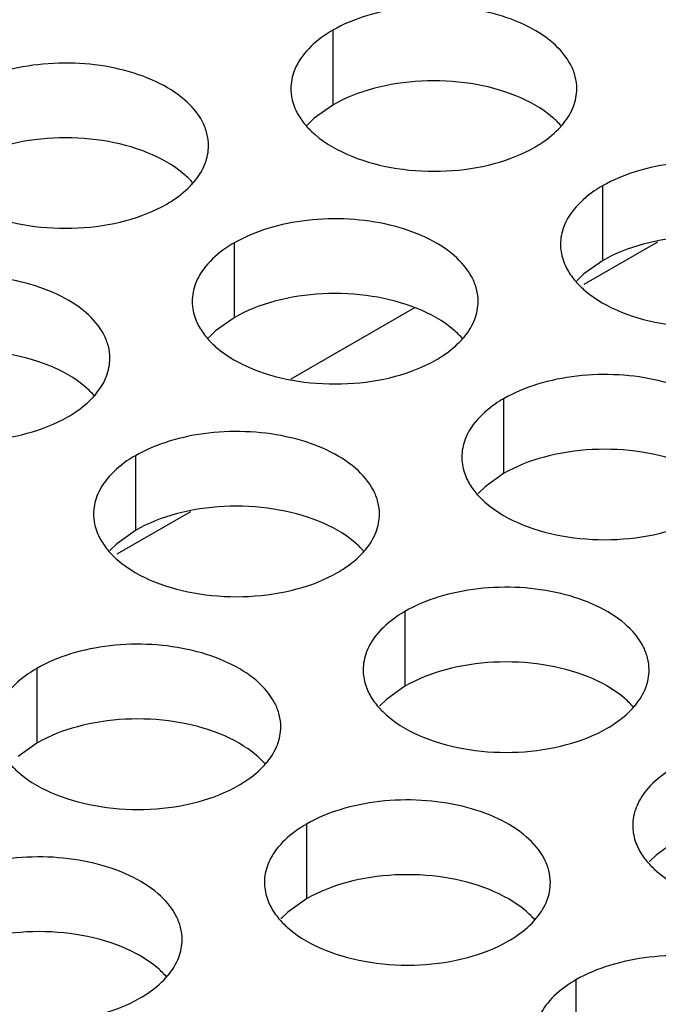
# Model space of a CAD drawing. Header units: inches. Extents: x 0 to 34, y 0 to 22.
# Tile 51 of 164: x 16.347 to 16.459, y 19.395 to 19.567. Entities that reach past the tile are written whole.
import ezdxf

# ---------------------------------------------------------------- set-up
doc = ezdxf.new("R2010")
doc.units = ezdxf.units.IN
doc.header["$LTSCALE"] = 1.87
doc.header["$MEASUREMENT"] = 0
doc.layers.get('0').update_dxf_attribs({"linetype": 'CONTINUOUS'})
doc.layers.add('02___PRT_ALL_AXES', color=7, linetype='CONTINUOUS')

msp = doc.modelspace()

# ---------------------------------------------------------------- linework, layer by layer
at = {"color": 7, "linetype": 'CONTINUOUS'}
for p, q in [((16.45861, 19.52817), (16.44572, 19.52073)), ((16.37696, 19.48103), (16.36407, 19.47359))]:
    msp.add_line(p, q, dxfattribs=at)
at = {"color": 3, "linetype": 'CONTINUOUS'}
msp.add_line((16.4161, 19.51669), (16.39448, 19.50421), dxfattribs=at)
at = {"layer": '02___PRT_ALL_AXES', "color": 7, "linetype": 'CONTINUOUS'}
for p, q in [((16.40183, 19.56519), (16.40183, 19.55212)), ((16.40183, 19.55212), (16.39857, 19.54981)), ((16.39857, 19.54981), (16.39736, 19.54862)), ((16.44897, 19.53797), (16.44897, 19.52491)), ((16.38457, 19.52801), (16.38457, 19.51494)), ((16.44897, 19.52491), (16.44571, 19.52259)), ((16.44571, 19.52259), (16.4445, 19.5214)), ((16.38457, 19.51494), (16.38132, 19.51263)), ((16.38132, 19.51263), (16.38011, 19.51144)), ((16.43171, 19.50079), (16.43171, 19.48772)), ((16.36732, 19.49083), (16.36732, 19.47776)), ((16.43171, 19.48772), (16.42846, 19.48541)), ((16.42846, 19.48541), (16.42725, 19.48422)), ((16.36732, 19.47776), (16.36407, 19.47545)), ((16.36407, 19.47545), (16.36285, 19.47425)), ((16.41446, 19.46361), (16.41446, 19.45054)), ((16.35006, 19.45364), (16.35006, 19.44058)), ((16.41446, 19.45054), (16.41121, 19.44823)), ((16.41121, 19.44823), (16.40999, 19.44704)), ((16.35006, 19.44058), (16.34681, 19.43826)), ((16.39721, 19.42643), (16.39721, 19.41336)), ((16.4616, 19.42332), (16.45835, 19.42101)), ((16.45835, 19.42101), (16.45713, 19.41982)), ((16.39721, 19.41336), (16.39395, 19.41105)), ((16.39395, 19.41105), (16.39274, 19.40986)), ((16.44435, 19.39921), (16.44435, 19.38614))]:
    msp.add_line(p, q, dxfattribs=at)
at = {"layer": '02___PRT_ALL_AXES', "color": 3, "linetype": 'CONTINUOUS'}
for centre in [(16.43157, 19.55746), (16.36717, 19.54749), (16.41431, 19.52028), (16.34992, 19.51031), (16.39706, 19.4831), (16.4442, 19.45588), (16.3798, 19.44591), (16.42694, 19.4187), (16.36255, 19.40873)]:
    msp.add_arc(centre, 0.01363, 317.6963, 321.0163, dxfattribs=at)
for points, knots in [([(16.44451, 19.55497), (16.44451, 19.55568), (16.44432, 19.55714), (16.44317, 19.56005), (16.44024, 19.56341), (16.43522, 19.56646), (16.42895, 19.56856), (16.42193, 19.56955), (16.4147, 19.56935), (16.40787, 19.56798), (16.40368, 19.56626), (16.40183, 19.56519)], [0, 0, 0, 0, 0.042883, 0.087524, 0.186914, 0.304219, 0.43794, 0.582356, 0.729558, 0.871282, 1, 1, 1, 1]), ([(16.40183, 19.56519), (16.40133, 19.5649), (16.3995, 19.56375), (16.39784, 19.56231), (16.39685, 19.56108)], [0, 0, 0, 0, 0.268123, 1, 1, 1, 1]), ([(16.39685, 19.56108), (16.39613, 19.56019), (16.39495, 19.55827), (16.39451, 19.55605), (16.39451, 19.55499)], [0, 0, 0, 0, 0.520681, 1, 1, 1, 1]), ([(16.38011, 19.54501), (16.38011, 19.54572), (16.37992, 19.54718), (16.37877, 19.55009), (16.37585, 19.55345), (16.37083, 19.5565), (16.36456, 19.5586), (16.35753, 19.55959), (16.35031, 19.55939), (16.34348, 19.55802), (16.33928, 19.55629), (16.33743, 19.55522)], [0, 0, 0, 0, 0.042883, 0.087524, 0.186914, 0.304219, 0.43794, 0.582356, 0.729558, 0.871282, 1, 1, 1, 1]), ([(16.39451, 19.55499), (16.39451, 19.55467), (16.39458, 19.55339), (16.39495, 19.55212), (16.39536, 19.55124)], [0, 0, 0, 0, 0.245663, 1, 1, 1, 1]), ([(16.44216, 19.54888), (16.44289, 19.54977), (16.44406, 19.55169), (16.4445, 19.55391), (16.44451, 19.55497)], [0, 0, 0, 0, 0.520681, 1, 1, 1, 1]), ([(16.39536, 19.55124), (16.39547, 19.551), (16.39598, 19.55001), (16.39664, 19.54911), (16.39719, 19.54847)], [0, 0, 0, 0, 0.240409, 1, 1, 1, 1]), ([(16.39719, 19.54847), (16.39767, 19.54793), (16.39997, 19.54567), (16.40286, 19.54409), (16.40517, 19.54316)], [0, 0, 0, 0, 0.226307, 1, 1, 1, 1]), ([(16.43718, 19.54477), (16.43762, 19.54502), (16.43923, 19.54603), (16.44071, 19.54725), (16.44165, 19.54828)], [0, 0, 0, 0, 0.265362, 1, 1, 1, 1]), ([(16.37777, 19.53892), (16.37849, 19.53981), (16.37967, 19.54173), (16.38011, 19.54395), (16.38011, 19.54501)], [0, 0, 0, 0, 0.520681, 1, 1, 1, 1]), ([(16.40517, 19.54316), (16.40769, 19.54214), (16.41317, 19.54073), (16.42164, 19.54032), (16.42987, 19.54154), (16.43497, 19.54349), (16.43718, 19.54477)], [0, 0, 0, 0, 0.247189, 0.509885, 0.767301, 1, 1, 1, 1]), ([(16.49165, 19.52775), (16.49165, 19.52846), (16.49146, 19.52992), (16.49031, 19.53283), (16.48738, 19.5362), (16.48236, 19.53924), (16.47609, 19.54134), (16.46907, 19.54233), (16.46184, 19.54213), (16.45501, 19.54077), (16.45082, 19.53904), (16.44897, 19.53797)], [0, 0, 0, 0, 0.042883, 0.087524, 0.186914, 0.304219, 0.43794, 0.582356, 0.729558, 0.871282, 1, 1, 1, 1]), ([(16.37279, 19.53481), (16.37322, 19.53506), (16.37483, 19.53606), (16.37632, 19.53729), (16.37725, 19.53832)], [0, 0, 0, 0, 0.265362, 1, 1, 1, 1]), ([(16.44897, 19.53797), (16.44847, 19.53768), (16.44664, 19.53653), (16.44498, 19.53509), (16.44399, 19.53386)], [0, 0, 0, 0, 0.268123, 1, 1, 1, 1]), ([(16.34077, 19.53319), (16.34329, 19.53217), (16.34877, 19.53076), (16.35725, 19.53035), (16.36548, 19.53157), (16.37057, 19.53353), (16.37279, 19.53481)], [0, 0, 0, 0, 0.247189, 0.509885, 0.767301, 1, 1, 1, 1]), ([(16.42725, 19.51779), (16.42725, 19.5185), (16.42706, 19.51996), (16.42591, 19.52287), (16.42299, 19.52623), (16.41797, 19.52928), (16.4117, 19.53138), (16.40467, 19.53237), (16.39745, 19.53217), (16.39062, 19.5308), (16.38642, 19.52907), (16.38457, 19.52801)], [0, 0, 0, 0, 0.042883, 0.087524, 0.186914, 0.304219, 0.43794, 0.582356, 0.729558, 0.871282, 1, 1, 1, 1]), ([(16.44399, 19.53386), (16.44327, 19.53297), (16.44209, 19.53105), (16.44165, 19.52883), (16.44165, 19.52777)], [0, 0, 0, 0, 0.520681, 1, 1, 1, 1]), ([(16.38457, 19.52801), (16.38407, 19.52772), (16.38225, 19.52657), (16.38059, 19.52513), (16.37959, 19.5239)], [0, 0, 0, 0, 0.268123, 1, 1, 1, 1]), ([(16.44165, 19.52777), (16.44165, 19.52746), (16.44172, 19.52617), (16.44209, 19.52491), (16.4425, 19.52403)], [0, 0, 0, 0, 0.245663, 1, 1, 1, 1]), ([(16.37959, 19.5239), (16.37887, 19.52301), (16.3777, 19.52109), (16.37725, 19.51887), (16.37725, 19.51781)], [0, 0, 0, 0, 0.520681, 1, 1, 1, 1]), ([(16.4425, 19.52403), (16.44261, 19.52378), (16.44312, 19.5228), (16.44378, 19.52189), (16.44433, 19.52126)], [0, 0, 0, 0, 0.240409, 1, 1, 1, 1]), ([(16.36286, 19.50783), (16.36286, 19.50854), (16.36267, 19.51), (16.36152, 19.51291), (16.35859, 19.51627), (16.35357, 19.51932), (16.3473, 19.52142), (16.34028, 19.52241), (16.33305, 19.52221), (16.32622, 19.52084), (16.32203, 19.51911), (16.32018, 19.51804)], [0, 0, 0, 0, 0.042883, 0.087524, 0.186914, 0.304219, 0.43794, 0.582356, 0.729558, 0.871282, 1, 1, 1, 1]), ([(16.44433, 19.52126), (16.44481, 19.52071), (16.44711, 19.51846), (16.45, 19.51687), (16.45231, 19.51594)], [0, 0, 0, 0, 0.226307, 1, 1, 1, 1]), ([(16.37725, 19.51781), (16.37725, 19.51749), (16.37732, 19.51621), (16.3777, 19.51494), (16.3781, 19.51406)], [0, 0, 0, 0, 0.245663, 1, 1, 1, 1]), ([(16.42491, 19.5117), (16.42563, 19.51259), (16.42681, 19.51451), (16.42725, 19.51673), (16.42725, 19.51779)], [0, 0, 0, 0, 0.520681, 1, 1, 1, 1]), ([(16.45231, 19.51594), (16.45483, 19.51492), (16.46031, 19.51351), (16.46878, 19.5131), (16.47702, 19.51432), (16.48211, 19.51628), (16.48432, 19.51755)], [0, 0, 0, 0, 0.247189, 0.509885, 0.767301, 1, 1, 1, 1]), ([(16.3781, 19.51406), (16.37822, 19.51382), (16.37872, 19.51283), (16.37938, 19.51193), (16.37994, 19.51129)], [0, 0, 0, 0, 0.240409, 1, 1, 1, 1]), ([(16.37994, 19.51129), (16.38041, 19.51075), (16.38272, 19.50849), (16.38561, 19.50691), (16.38791, 19.50597)], [0, 0, 0, 0, 0.226307, 1, 1, 1, 1]), ([(16.41993, 19.50759), (16.42037, 19.50784), (16.42198, 19.50885), (16.42346, 19.51007), (16.42439, 19.5111)], [0, 0, 0, 0, 0.265362, 1, 1, 1, 1]), ([(16.36051, 19.50174), (16.36124, 19.50263), (16.36241, 19.50455), (16.36286, 19.50677), (16.36286, 19.50783)], [0, 0, 0, 0, 0.520681, 1, 1, 1, 1]), ([(16.38791, 19.50597), (16.39043, 19.50496), (16.39591, 19.50355), (16.40439, 19.50314), (16.41262, 19.50436), (16.41771, 19.50631), (16.41993, 19.50759)], [0, 0, 0, 0, 0.247189, 0.509885, 0.767301, 1, 1, 1, 1]), ([(16.47439, 19.49057), (16.47439, 19.49128), (16.4742, 19.49274), (16.47305, 19.49565), (16.47013, 19.49901), (16.46511, 19.50206), (16.45884, 19.50416), (16.45181, 19.50515), (16.44459, 19.50495), (16.43776, 19.50358), (16.43356, 19.50186), (16.43171, 19.50079)], [0, 0, 0, 0, 0.042883, 0.087524, 0.186914, 0.304219, 0.43794, 0.582356, 0.729558, 0.871282, 1, 1, 1, 1]), ([(16.35553, 19.49763), (16.35597, 19.49788), (16.35758, 19.49888), (16.35906, 19.50011), (16.36, 19.50114)], [0, 0, 0, 0, 0.265362, 1, 1, 1, 1]), ([(16.43171, 19.50079), (16.43121, 19.5005), (16.42939, 19.49935), (16.42773, 19.49791), (16.42673, 19.49668)], [0, 0, 0, 0, 0.268123, 1, 1, 1, 1]), ([(16.32352, 19.49601), (16.32604, 19.49499), (16.33152, 19.49358), (16.33999, 19.49317), (16.34822, 19.49439), (16.35332, 19.49635), (16.35553, 19.49763)], [0, 0, 0, 0, 0.247189, 0.509885, 0.767301, 1, 1, 1, 1]), ([(16.42673, 19.49668), (16.42601, 19.49579), (16.42484, 19.49387), (16.42439, 19.49165), (16.42439, 19.49059)], [0, 0, 0, 0, 0.520681, 1, 1, 1, 1]), ([(16.41, 19.48061), (16.41, 19.48132), (16.40981, 19.48278), (16.40866, 19.48569), (16.40573, 19.48905), (16.40071, 19.4921), (16.39444, 19.4942), (16.38742, 19.49519), (16.38019, 19.49499), (16.37336, 19.49362), (16.36917, 19.49189), (16.36732, 19.49083)], [0, 0, 0, 0, 0.042883, 0.087524, 0.186914, 0.304219, 0.43794, 0.582356, 0.729558, 0.871282, 1, 1, 1, 1]), ([(16.36732, 19.49083), (16.36682, 19.49054), (16.36499, 19.48939), (16.36333, 19.48795), (16.36234, 19.48672)], [0, 0, 0, 0, 0.268123, 1, 1, 1, 1]), ([(16.42439, 19.49059), (16.42439, 19.49027), (16.42446, 19.48899), (16.42484, 19.48772), (16.42524, 19.48684)], [0, 0, 0, 0, 0.245663, 1, 1, 1, 1]), ([(16.36234, 19.48672), (16.36162, 19.48582), (16.36044, 19.48391), (16.36, 19.48169), (16.36, 19.48063)], [0, 0, 0, 0, 0.520681, 1, 1, 1, 1]), ([(16.42524, 19.48684), (16.42536, 19.4866), (16.42586, 19.48562), (16.42652, 19.48471), (16.42708, 19.48407)], [0, 0, 0, 0, 0.240409, 1, 1, 1, 1]), ([(16.42708, 19.48407), (16.42756, 19.48353), (16.42986, 19.48127), (16.43275, 19.47969), (16.43505, 19.47876)], [0, 0, 0, 0, 0.226307, 1, 1, 1, 1]), ([(16.36, 19.48063), (16.36, 19.48031), (16.36007, 19.47903), (16.36044, 19.47776), (16.36085, 19.47688)], [0, 0, 0, 0, 0.245663, 1, 1, 1, 1]), ([(16.40765, 19.47452), (16.40838, 19.47541), (16.40955, 19.47733), (16.41, 19.47955), (16.41, 19.48061)], [0, 0, 0, 0, 0.520681, 1, 1, 1, 1]), ([(16.43505, 19.47876), (16.43757, 19.47774), (16.44305, 19.47633), (16.45153, 19.47592), (16.45976, 19.47714), (16.46486, 19.4791), (16.46707, 19.48037)], [0, 0, 0, 0, 0.247189, 0.509885, 0.767301, 1, 1, 1, 1]), ([(16.36085, 19.47688), (16.36096, 19.47664), (16.36147, 19.47565), (16.36213, 19.47475), (16.36268, 19.47411)], [0, 0, 0, 0, 0.240409, 1, 1, 1, 1]), ([(16.36268, 19.47411), (16.36316, 19.47356), (16.36546, 19.47131), (16.36835, 19.46973), (16.37066, 19.46879)], [0, 0, 0, 0, 0.226307, 1, 1, 1, 1]), ([(16.40267, 19.47041), (16.40311, 19.47066), (16.40472, 19.47166), (16.4062, 19.47289), (16.40714, 19.47392)], [0, 0, 0, 0, 0.265362, 1, 1, 1, 1]), ([(16.37066, 19.46879), (16.37318, 19.46778), (16.37866, 19.46636), (16.38713, 19.46596), (16.39537, 19.46717), (16.40046, 19.46913), (16.40267, 19.47041)], [0, 0, 0, 0, 0.247189, 0.509885, 0.767301, 1, 1, 1, 1]), ([(16.45714, 19.45339), (16.45714, 19.4541), (16.45695, 19.45556), (16.4558, 19.45847), (16.45287, 19.46183), (16.44785, 19.46488), (16.44159, 19.46698), (16.43456, 19.46797), (16.42733, 19.46777), (16.4205, 19.4664), (16.41631, 19.46468), (16.41446, 19.46361)], [0, 0, 0, 0, 0.042883, 0.087524, 0.186914, 0.304219, 0.43794, 0.582356, 0.729558, 0.871282, 1, 1, 1, 1]), ([(16.41446, 19.46361), (16.41396, 19.46332), (16.41213, 19.46217), (16.41047, 19.46073), (16.40948, 19.4595)], [0, 0, 0, 0, 0.268123, 1, 1, 1, 1]), ([(16.40948, 19.4595), (16.40876, 19.45861), (16.40758, 19.45669), (16.40714, 19.45447), (16.40714, 19.45341)], [0, 0, 0, 0, 0.520681, 1, 1, 1, 1]), ([(16.39274, 19.44343), (16.39274, 19.44414), (16.39255, 19.4456), (16.3914, 19.44851), (16.38848, 19.45187), (16.38346, 19.45492), (16.37719, 19.45702), (16.37016, 19.45801), (16.36294, 19.45781), (16.35611, 19.45644), (16.35192, 19.45471), (16.35006, 19.45364)], [0, 0, 0, 0, 0.042883, 0.087524, 0.186914, 0.304219, 0.43794, 0.582356, 0.729558, 0.871282, 1, 1, 1, 1]), ([(16.35006, 19.45364), (16.34956, 19.45335), (16.34774, 19.45221), (16.34608, 19.45077), (16.34508, 19.44954)], [0, 0, 0, 0, 0.268123, 1, 1, 1, 1]), ([(16.40714, 19.45341), (16.40714, 19.45309), (16.40721, 19.45181), (16.40758, 19.45054), (16.40799, 19.44966)], [0, 0, 0, 0, 0.245663, 1, 1, 1, 1]), ([(16.4548, 19.4473), (16.45552, 19.44819), (16.45669, 19.45011), (16.45714, 19.45233), (16.45714, 19.45339)], [0, 0, 0, 0, 0.520681, 1, 1, 1, 1]), ([(16.40799, 19.44966), (16.4081, 19.44942), (16.40861, 19.44843), (16.40927, 19.44753), (16.40982, 19.44689)], [0, 0, 0, 0, 0.240409, 1, 1, 1, 1]), ([(16.40982, 19.44689), (16.4103, 19.44635), (16.41261, 19.44409), (16.41549, 19.44251), (16.4178, 19.44158)], [0, 0, 0, 0, 0.226307, 1, 1, 1, 1]), ([(16.44981, 19.44319), (16.45025, 19.44344), (16.45186, 19.44445), (16.45334, 19.44567), (16.45428, 19.4467)], [0, 0, 0, 0, 0.265362, 1, 1, 1, 1]), ([(16.3904, 19.43734), (16.39112, 19.43823), (16.3923, 19.44015), (16.39274, 19.44237), (16.39274, 19.44343)], [0, 0, 0, 0, 0.520681, 1, 1, 1, 1]), ([(16.4178, 19.44158), (16.42032, 19.44056), (16.4258, 19.43915), (16.43427, 19.43874), (16.44251, 19.43996), (16.4476, 19.44191), (16.44981, 19.44319)], [0, 0, 0, 0, 0.247189, 0.509885, 0.767301, 1, 1, 1, 1]), ([(16.34543, 19.43693), (16.34591, 19.43638), (16.34821, 19.43413), (16.3511, 19.43254), (16.3534, 19.43161)], [0, 0, 0, 0, 0.226307, 1, 1, 1, 1]), ([(16.38542, 19.43323), (16.38586, 19.43348), (16.38747, 19.43448), (16.38895, 19.43571), (16.38989, 19.43674)], [0, 0, 0, 0, 0.265362, 1, 1, 1, 1]), ([(16.4616, 19.43639), (16.4611, 19.4361), (16.45927, 19.43495), (16.45761, 19.43351), (16.45662, 19.43228)], [0, 0, 0, 0, 0.268123, 1, 1, 1, 1]), ([(16.3534, 19.43161), (16.35592, 19.43059), (16.3614, 19.42918), (16.36988, 19.42877), (16.37811, 19.42999), (16.38321, 19.43195), (16.38542, 19.43323)], [0, 0, 0, 0, 0.247189, 0.509885, 0.767301, 1, 1, 1, 1]), ([(16.45662, 19.43228), (16.4559, 19.43139), (16.45472, 19.42947), (16.45428, 19.42725), (16.45428, 19.42619)], [0, 0, 0, 0, 0.520681, 1, 1, 1, 1]), ([(16.43988, 19.41621), (16.43988, 19.41692), (16.43969, 19.41838), (16.43854, 19.42129), (16.43562, 19.42465), (16.4306, 19.4277), (16.42433, 19.4298), (16.4173, 19.43079), (16.41008, 19.43059), (16.40325, 19.42922), (16.39906, 19.42749), (16.39721, 19.42643)], [0, 0, 0, 0, 0.042883, 0.087524, 0.186914, 0.304219, 0.43794, 0.582356, 0.729558, 0.871282, 1, 1, 1, 1]), ([(16.39721, 19.42643), (16.3967, 19.42614), (16.39488, 19.42499), (16.39322, 19.42355), (16.39223, 19.42232)], [0, 0, 0, 0, 0.268123, 1, 1, 1, 1]), ([(16.45428, 19.42619), (16.45428, 19.42588), (16.45435, 19.42459), (16.45472, 19.42333), (16.45513, 19.42245)], [0, 0, 0, 0, 0.245663, 1, 1, 1, 1]), ([(16.39223, 19.42232), (16.3915, 19.42143), (16.39033, 19.41951), (16.38988, 19.41729), (16.38988, 19.41623)], [0, 0, 0, 0, 0.520681, 1, 1, 1, 1]), ([(16.45513, 19.42245), (16.45524, 19.4222), (16.45575, 19.42122), (16.45641, 19.42031), (16.45696, 19.41968)], [0, 0, 0, 0, 0.240409, 1, 1, 1, 1]), ([(16.37549, 19.40625), (16.37549, 19.40696), (16.3753, 19.40842), (16.37415, 19.41133), (16.37122, 19.41469), (16.3662, 19.41774), (16.35994, 19.41984), (16.35291, 19.42083), (16.34568, 19.42063), (16.33885, 19.41926), (16.33466, 19.41753), (16.33281, 19.41646)], [0, 0, 0, 0, 0.042883, 0.087524, 0.186914, 0.304219, 0.43794, 0.582356, 0.729558, 0.871282, 1, 1, 1, 1]), ([(16.45696, 19.41968), (16.45744, 19.41913), (16.45975, 19.41688), (16.46263, 19.41529), (16.46494, 19.41436)], [0, 0, 0, 0, 0.226307, 1, 1, 1, 1]), ([(16.38988, 19.41623), (16.38988, 19.41591), (16.38996, 19.41463), (16.39033, 19.41336), (16.39073, 19.41248)], [0, 0, 0, 0, 0.245663, 1, 1, 1, 1]), ([(16.43754, 19.41012), (16.43826, 19.41101), (16.43944, 19.41293), (16.43988, 19.41515), (16.43988, 19.41621)], [0, 0, 0, 0, 0.520681, 1, 1, 1, 1]), ([(16.39073, 19.41248), (16.39085, 19.41224), (16.39135, 19.41125), (16.39201, 19.41035), (16.39257, 19.40971)], [0, 0, 0, 0, 0.240409, 1, 1, 1, 1]), ([(16.39257, 19.40971), (16.39305, 19.40917), (16.39535, 19.40691), (16.39824, 19.40533), (16.40054, 19.40439)], [0, 0, 0, 0, 0.226307, 1, 1, 1, 1]), ([(16.43256, 19.40601), (16.433, 19.40626), (16.43461, 19.40727), (16.43609, 19.40849), (16.43703, 19.40952)], [0, 0, 0, 0, 0.265362, 1, 1, 1, 1]), ([(16.37315, 19.40016), (16.37387, 19.40105), (16.37504, 19.40297), (16.37549, 19.40519), (16.37549, 19.40625)], [0, 0, 0, 0, 0.520681, 1, 1, 1, 1]), ([(16.40054, 19.40439), (16.40306, 19.40338), (16.40854, 19.40197), (16.41702, 19.40156), (16.42525, 19.40278), (16.43035, 19.40473), (16.43256, 19.40601)], [0, 0, 0, 0, 0.247189, 0.509885, 0.767301, 1, 1, 1, 1]), ([(16.48702, 19.38899), (16.48702, 19.3897), (16.48683, 19.39116), (16.48568, 19.39407), (16.48276, 19.39743), (16.47774, 19.40048), (16.47147, 19.40258), (16.46444, 19.40357), (16.45722, 19.40337), (16.45039, 19.402), (16.4462, 19.40028), (16.44435, 19.39921)], [0, 0, 0, 0, 0.042883, 0.087524, 0.186914, 0.304219, 0.43794, 0.582356, 0.729558, 0.871282, 1, 1, 1, 1]), ([(16.36817, 19.39605), (16.3686, 19.3963), (16.37021, 19.3973), (16.37169, 19.39853), (16.37263, 19.39956)], [0, 0, 0, 0, 0.265362, 1, 1, 1, 1]), ([(16.44435, 19.39921), (16.44384, 19.39892), (16.44202, 19.39777), (16.44036, 19.39633), (16.43937, 19.3951)], [0, 0, 0, 0, 0.268123, 1, 1, 1, 1]), ([(16.33615, 19.39443), (16.33867, 19.39341), (16.34415, 19.392), (16.35262, 19.39159), (16.36086, 19.39281), (16.36595, 19.39477), (16.36817, 19.39605)], [0, 0, 0, 0, 0.247189, 0.509885, 0.767301, 1, 1, 1, 1]), ([(16.43937, 19.3951), (16.43864, 19.39421), (16.43747, 19.39229), (16.43702, 19.39007), (16.43702, 19.38901)], [0, 0, 0, 0, 0.520681, 1, 1, 1, 1])]:
    msp.add_open_spline(points, degree=3, knots=knots, dxfattribs=at)
at = {"layer": '02___PRT_ALL_AXES', "color": 7, "linetype": 'CONTINUOUS'}
for points, knots in [([(16.43385, 19.55374), (16.43133, 19.55476), (16.42584, 19.55617), (16.41737, 19.55658), (16.40914, 19.55536), (16.40404, 19.5534), (16.40183, 19.55212)], [0, 0, 0, 0, 0.247189, 0.509885, 0.767301, 1, 1, 1, 1]), ([(16.44182, 19.54842), (16.44134, 19.54897), (16.43904, 19.55122), (16.43615, 19.55281), (16.43385, 19.55374)], [0, 0, 0, 0, 0.226307, 1, 1, 1, 1]), ([(16.36945, 19.54378), (16.36693, 19.5448), (16.36145, 19.54621), (16.35298, 19.54662), (16.34474, 19.5454), (16.33965, 19.54344), (16.33743, 19.54216)], [0, 0, 0, 0, 0.247189, 0.509885, 0.767301, 1, 1, 1, 1]), ([(16.37743, 19.53846), (16.37695, 19.53901), (16.37464, 19.54126), (16.37175, 19.54285), (16.36945, 19.54378)], [0, 0, 0, 0, 0.226307, 1, 1, 1, 1]), ([(16.48099, 19.52652), (16.47847, 19.52754), (16.47299, 19.52895), (16.46451, 19.52936), (16.45628, 19.52814), (16.45118, 19.52618), (16.44897, 19.52491)], [0, 0, 0, 0, 0.247189, 0.509885, 0.767301, 1, 1, 1, 1]), ([(16.41659, 19.51656), (16.41407, 19.51758), (16.40859, 19.51899), (16.40012, 19.5194), (16.39188, 19.51818), (16.38679, 19.51622), (16.38457, 19.51494)], [0, 0, 0, 0, 0.247189, 0.509885, 0.767301, 1, 1, 1, 1]), ([(16.42457, 19.51124), (16.42409, 19.51179), (16.42178, 19.51404), (16.4189, 19.51563), (16.41659, 19.51656)], [0, 0, 0, 0, 0.226307, 1, 1, 1, 1]), ([(16.3522, 19.5066), (16.34968, 19.50762), (16.34419, 19.50903), (16.33572, 19.50944), (16.32749, 19.50822), (16.32239, 19.50626), (16.32018, 19.50498)], [0, 0, 0, 0, 0.247189, 0.509885, 0.767301, 1, 1, 1, 1]), ([(16.36017, 19.50128), (16.35969, 19.50183), (16.35739, 19.50408), (16.3545, 19.50567), (16.3522, 19.5066)], [0, 0, 0, 0, 0.226307, 1, 1, 1, 1]), ([(16.46373, 19.48934), (16.46121, 19.49036), (16.45573, 19.49177), (16.44726, 19.49218), (16.43902, 19.49096), (16.43393, 19.489), (16.43171, 19.48772)], [0, 0, 0, 0, 0.247189, 0.509885, 0.767301, 1, 1, 1, 1]), ([(16.39934, 19.47938), (16.39682, 19.4804), (16.39134, 19.48181), (16.38286, 19.48222), (16.37463, 19.481), (16.36953, 19.47904), (16.36732, 19.47776)], [0, 0, 0, 0, 0.247189, 0.509885, 0.767301, 1, 1, 1, 1]), ([(16.40731, 19.47406), (16.40683, 19.47461), (16.40453, 19.47686), (16.40164, 19.47845), (16.39934, 19.47938)], [0, 0, 0, 0, 0.226307, 1, 1, 1, 1]), ([(16.44648, 19.45216), (16.44396, 19.45318), (16.43848, 19.45459), (16.43, 19.455), (16.42177, 19.45378), (16.41667, 19.45182), (16.41446, 19.45054)], [0, 0, 0, 0, 0.247189, 0.509885, 0.767301, 1, 1, 1, 1]), ([(16.45445, 19.44684), (16.45397, 19.44739), (16.45167, 19.44964), (16.44878, 19.45123), (16.44648, 19.45216)], [0, 0, 0, 0, 0.226307, 1, 1, 1, 1]), ([(16.38208, 19.4422), (16.37956, 19.44322), (16.37408, 19.44463), (16.36561, 19.44504), (16.35737, 19.44382), (16.35228, 19.44186), (16.35006, 19.44058)], [0, 0, 0, 0, 0.247189, 0.509885, 0.767301, 1, 1, 1, 1]), ([(16.39006, 19.43688), (16.38958, 19.43743), (16.38727, 19.43968), (16.38439, 19.44127), (16.38208, 19.4422)], [0, 0, 0, 0, 0.226307, 1, 1, 1, 1]), ([(16.42922, 19.41498), (16.4267, 19.416), (16.42122, 19.41741), (16.41275, 19.41782), (16.40451, 19.4166), (16.39942, 19.41464), (16.39721, 19.41336)], [0, 0, 0, 0, 0.247189, 0.509885, 0.767301, 1, 1, 1, 1]), ([(16.4372, 19.40966), (16.43672, 19.41021), (16.43441, 19.41246), (16.43153, 19.41405), (16.42922, 19.41498)], [0, 0, 0, 0, 0.226307, 1, 1, 1, 1]), ([(16.36483, 19.40502), (16.36231, 19.40604), (16.35683, 19.40745), (16.34835, 19.40786), (16.34012, 19.40664), (16.33502, 19.40468), (16.33281, 19.4034)], [0, 0, 0, 0, 0.247189, 0.509885, 0.767301, 1, 1, 1, 1]), ([(16.3728, 19.3997), (16.37232, 19.40025), (16.37002, 19.4025), (16.36713, 19.40409), (16.36483, 19.40502)], [0, 0, 0, 0, 0.226307, 1, 1, 1, 1])]:
    msp.add_open_spline(points, degree=3, knots=knots, dxfattribs=at)

doc.saveas('drawing.dxf')
